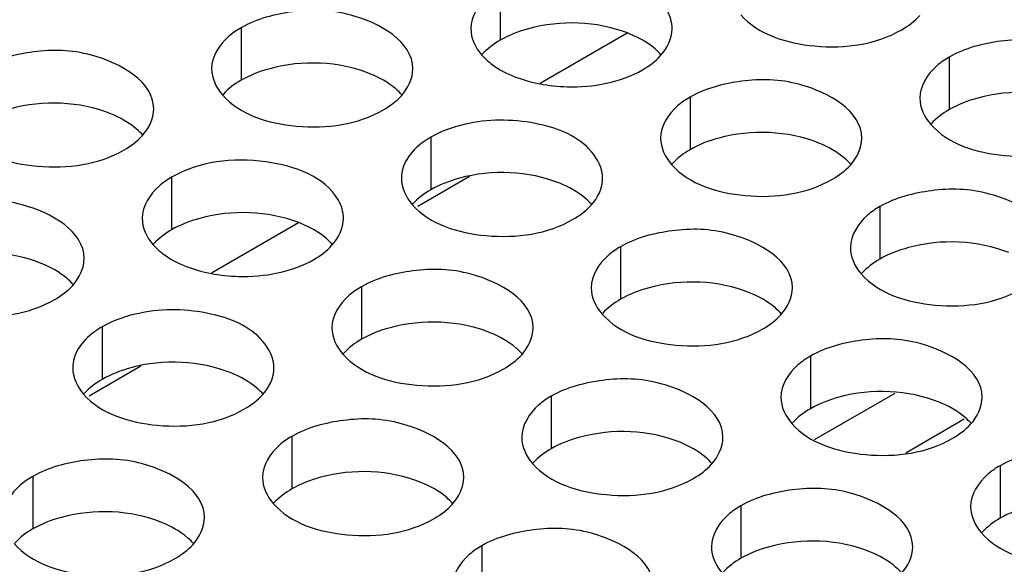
# Model space of a CAD drawing. Header units: inches. Extents: x 0 to 34, y 0 to 22.
# Tile 53 of 116: x 16.345 to 16.59, y 19.439 to 19.574. Entities that reach past the tile are written whole.
import ezdxf

# ---------------------------------------------------------------- set-up
doc = ezdxf.new("R2010")
doc.units = ezdxf.units.IN
doc.header["$LTSCALE"] = 1.87
doc.header["$MEASUREMENT"] = 0
doc.layers.get('0').update_dxf_attribs({"linetype": 'CONTINUOUS'})
doc.layers.add('02___PRT_ALL_AXES', color=7, linetype='CONTINUOUS')

msp = doc.modelspace()

# ---------------------------------------------------------------- linework, layer by layer
at = {"color": 3, "linetype": 'CONTINUOUS'}
for p, q in [((16.4962697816, 19.570609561), (16.4746470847, 19.5581248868)), ((16.4146201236, 19.5234660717), (16.3929974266, 19.5109813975))]:
    msp.add_line(p, q, dxfattribs=at)
at = {"color": 7, "linetype": 'CONTINUOUS'}
for p, q in [((16.4571284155, 19.5349450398), (16.4442388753, 19.5275027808)), ((16.3754787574, 19.4878015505), (16.3625892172, 19.4803592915)), ((16.5428411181, 19.4695843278), (16.5628436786, 19.4811335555)), ((16.5654553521, 19.4663113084), (16.5800056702, 19.4747124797))]:
    msp.add_line(p, q, dxfattribs=at)
at = {"layer": '02___PRT_ALL_AXES', "color": 7, "linetype": 'CONTINUOUS'}
for p, q in [((16.4647447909, 19.5819232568), (16.4647447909, 19.5688597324)), ((16.4003497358, 19.5719606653), (16.4003497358, 19.5588971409)), ((16.5762802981, 19.5646675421), (16.5762802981, 19.5516040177)), ((16.511885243, 19.5547049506), (16.511885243, 19.5416414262)), ((16.4474901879, 19.5447423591), (16.4474901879, 19.5316788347)), ((16.3830951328, 19.5347797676), (16.3830951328, 19.5217162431)), ((16.5590256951, 19.5274866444), (16.5590256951, 19.51442312)), ((16.49463064, 19.5175240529), (16.49463064, 19.5044605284)), ((16.4302355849, 19.5075614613), (16.4302355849, 19.4944979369)), ((16.3658405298, 19.4975988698), (16.3658405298, 19.4845353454)), ((16.541771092, 19.4903057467), (16.541771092, 19.4772422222)), ((16.477376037, 19.4803431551), (16.477376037, 19.4672796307)), ((16.4129809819, 19.4703805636), (16.4129809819, 19.4573170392)), ((16.5889115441, 19.4630874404), (16.5889115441, 19.450023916)), ((16.3485859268, 19.4604179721), (16.3485859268, 19.4473544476)), ((16.524516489, 19.4531248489), (16.524516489, 19.4400613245)), ((16.460121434, 19.4431622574), (16.460121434, 19.430098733))]:
    msp.add_line(p, q, dxfattribs=at)
for centre, start, end in [((16.4855173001, 19.5426628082), 67.9878179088, 68.8972891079), ((16.403867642, 19.4955193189), 67.9878179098, 68.8972891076)]:
    msp.add_arc(centre, 0.0300012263, start, end, dxfattribs=at)
at = {"layer": '02___PRT_ALL_AXES', "color": 3, "linetype": 'CONTINUOUS'}
for points, knots in [([(16.4647447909, 19.5819232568), (16.4636498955, 19.581291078), (16.4601306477, 19.5789341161), (16.4574246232, 19.5747451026), (16.4574233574, 19.571726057)], [0, 0, 0, 0, 0.295165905, 1, 1, 1, 1]), ([(16.4430265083, 19.5617441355), (16.4430293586, 19.5685425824), (16.4289624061, 19.5763941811), (16.4136554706, 19.5765792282), (16.4042182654, 19.5741943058), (16.4003497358, 19.5719606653)], [0, 0, 0, 0, 0.4225569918, 0.7223499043, 1, 1, 1, 1]), ([(16.5245020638, 19.5751726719), (16.5288740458, 19.5701719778), (16.5436688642, 19.5657398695), (16.5581420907, 19.5678039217), (16.564495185, 19.5714721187)], [0, 0, 0, 0, 0.4751880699, 1, 1, 1, 1]), ([(16.4003497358, 19.5719606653), (16.3992548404, 19.5713284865), (16.3957355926, 19.5689715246), (16.3930295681, 19.564782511), (16.3930283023, 19.5617634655)], [0, 0, 0, 0, 0.295165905, 1, 1, 1, 1]), ([(16.6189570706, 19.5544510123), (16.6189599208, 19.5612494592), (16.6048929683, 19.5691010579), (16.5895860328, 19.5692861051), (16.5801488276, 19.5669011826), (16.5762802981, 19.5646675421)], [0, 0, 0, 0, 0.4225569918, 0.7223499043, 1, 1, 1, 1]), ([(16.3786314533, 19.5517815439), (16.3786343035, 19.5585799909), (16.364567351, 19.5664315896), (16.3492604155, 19.5666166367), (16.3398232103, 19.5642317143), (16.3359546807, 19.5619980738)], [0, 0, 0, 0, 0.4225569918, 0.7223499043, 1, 1, 1, 1]), ([(16.4601070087, 19.5652100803), (16.4608846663, 19.5643205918), (16.4649953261, 19.5606817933), (16.4703926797, 19.5588098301), (16.4745814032, 19.5580101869)], [0, 0, 0, 0, 0.216953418, 1, 1, 1, 1]), ([(16.5762802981, 19.5646675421), (16.5751854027, 19.5640353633), (16.5716661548, 19.5616784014), (16.5689601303, 19.5574893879), (16.5689588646, 19.5544703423)], [0, 0, 0, 0, 0.295165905, 1, 1, 1, 1]), ([(16.4745814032, 19.5580101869), (16.4768099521, 19.5575847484), (16.4854218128, 19.5567087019), (16.4945525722, 19.5583064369), (16.50010013, 19.5615095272)], [0, 0, 0, 0, 0.2615425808, 1, 1, 1, 1]), ([(16.5545620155, 19.5444884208), (16.5545648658, 19.5512868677), (16.5404979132, 19.5591384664), (16.5251909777, 19.5593235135), (16.5157537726, 19.5569385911), (16.511885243, 19.5547049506)], [0, 0, 0, 0, 0.4225569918, 0.7223499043, 1, 1, 1, 1]), ([(16.3957119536, 19.5552474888), (16.4000839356, 19.5502467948), (16.414878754, 19.5458146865), (16.4293519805, 19.5478787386), (16.4357050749, 19.5515469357)], [0, 0, 0, 0, 0.4751880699, 1, 1, 1, 1]), ([(16.511885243, 19.5547049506), (16.5107903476, 19.5540727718), (16.5072710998, 19.5517158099), (16.5045650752, 19.5475267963), (16.5045638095, 19.5445077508)], [0, 0, 0, 0, 0.295165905, 1, 1, 1, 1]), ([(16.4901669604, 19.5345258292), (16.4901679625, 19.536915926), (16.4865526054, 19.5440317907), (16.4735876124, 19.5491264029), (16.4627305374, 19.549318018), (16.4570214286, 19.5481824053)], [0, 0, 0, 0, 0.1828019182, 0.5547954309, 1, 1, 1, 1]), ([(16.5716425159, 19.5479543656), (16.5760144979, 19.5429536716), (16.5908093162, 19.5385215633), (16.6052825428, 19.5405856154), (16.6116356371, 19.5442538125)], [0, 0, 0, 0, 0.4751880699, 1, 1, 1, 1]), ([(16.3313168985, 19.5452848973), (16.3356888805, 19.5402842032), (16.3504836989, 19.5358520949), (16.3649569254, 19.5379161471), (16.3713100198, 19.5415843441)], [0, 0, 0, 0, 0.4751880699, 1, 1, 1, 1]), ([(16.4474901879, 19.5447423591), (16.4468435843, 19.5443690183), (16.444561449, 19.5429014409), (16.4425426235, 19.5409325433), (16.4415322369, 19.5392391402)], [0, 0, 0, 0, 0.2746461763, 1, 1, 1, 1]), ([(16.4245111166, 19.5291002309), (16.4211441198, 19.5349800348), (16.4051138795, 19.5406898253), (16.3899557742, 19.5387410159), (16.3830951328, 19.5347797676)], [0, 0, 0, 0, 0.4609968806, 1, 1, 1, 1]), ([(16.5072474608, 19.5379917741), (16.5116194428, 19.5329910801), (16.5264142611, 19.5285589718), (16.5408874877, 19.5306230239), (16.547240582, 19.534291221)], [0, 0, 0, 0, 0.4751880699, 1, 1, 1, 1]), ([(16.3830951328, 19.5347797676), (16.3820002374, 19.5341475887), (16.3784809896, 19.5317906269), (16.3757749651, 19.5276016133), (16.3757736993, 19.5245825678)], [0, 0, 0, 0, 0.295165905, 1, 1, 1, 1]), ([(16.6017024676, 19.5172701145), (16.6017053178, 19.5240685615), (16.5876383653, 19.5319201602), (16.5723314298, 19.5321052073), (16.5628942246, 19.5297202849), (16.5590256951, 19.5274866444)], [0, 0, 0, 0, 0.4225569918, 0.7223499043, 1, 1, 1, 1]), ([(16.3613768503, 19.5146006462), (16.3613797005, 19.5213990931), (16.347312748, 19.5292506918), (16.3320058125, 19.529435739), (16.3225686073, 19.5270508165), (16.3187000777, 19.524817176)], [0, 0, 0, 0, 0.4225569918, 0.7223499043, 1, 1, 1, 1]), ([(16.4428524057, 19.5280291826), (16.4472243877, 19.5230284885), (16.4620192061, 19.5185963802), (16.4764924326, 19.5206604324), (16.4828455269, 19.5243286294)], [0, 0, 0, 0, 0.4751880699, 1, 1, 1, 1]), ([(16.5590256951, 19.5274866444), (16.5579307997, 19.5268544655), (16.5544115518, 19.5244975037), (16.5517055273, 19.5203084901), (16.5517042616, 19.5172894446)], [0, 0, 0, 0, 0.295165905, 1, 1, 1, 1]), ([(16.5373074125, 19.507307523), (16.5373102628, 19.51410597), (16.5232433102, 19.5219575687), (16.5079363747, 19.5221426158), (16.4984991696, 19.5197576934), (16.49463064, 19.5175240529)], [0, 0, 0, 0, 0.4225569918, 0.7223499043, 1, 1, 1, 1]), ([(16.3784573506, 19.5180665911), (16.3792350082, 19.5171771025), (16.383345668, 19.513538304), (16.3887430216, 19.5116663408), (16.3929317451, 19.5108666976)], [0, 0, 0, 0, 0.216953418, 1, 1, 1, 1]), ([(16.49463064, 19.5175240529), (16.4935357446, 19.516891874), (16.4900164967, 19.5145349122), (16.4873104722, 19.5103458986), (16.4873092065, 19.5073268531)], [0, 0, 0, 0, 0.295165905, 1, 1, 1, 1]), ([(16.3929317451, 19.5108666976), (16.395160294, 19.5104412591), (16.4037721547, 19.5095652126), (16.4129029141, 19.5111629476), (16.4184504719, 19.5143660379)], [0, 0, 0, 0, 0.2615425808, 1, 1, 1, 1]), ([(16.4729123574, 19.4973449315), (16.4729152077, 19.5041433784), (16.4588482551, 19.5119949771), (16.4435413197, 19.5121800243), (16.4341041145, 19.5097951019), (16.4302355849, 19.5075614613)], [0, 0, 0, 0, 0.4225569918, 0.7223499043, 1, 1, 1, 1]), ([(16.5543879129, 19.5107734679), (16.5587598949, 19.5057727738), (16.5735547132, 19.5013406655), (16.5880279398, 19.5034047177), (16.5943810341, 19.5070729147)], [0, 0, 0, 0, 0.4751880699, 1, 1, 1, 1]), ([(16.3140622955, 19.5081039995), (16.3184342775, 19.5031033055), (16.3332290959, 19.4986711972), (16.3477023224, 19.5007352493), (16.3540554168, 19.5044034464)], [0, 0, 0, 0, 0.4751880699, 1, 1, 1, 1]), ([(16.4302355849, 19.5075614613), (16.4291406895, 19.5069292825), (16.4256214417, 19.5045723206), (16.4229154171, 19.5003833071), (16.4229141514, 19.4973642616)], [0, 0, 0, 0, 0.295165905, 1, 1, 1, 1]), ([(16.4085173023, 19.48738234), (16.4085183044, 19.4897724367), (16.4049029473, 19.4968883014), (16.3919379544, 19.5019829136), (16.3810808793, 19.5021745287), (16.3753717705, 19.5010389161)], [0, 0, 0, 0, 0.1828019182, 0.5547954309, 1, 1, 1, 1]), ([(16.4899928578, 19.5008108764), (16.4943648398, 19.4958101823), (16.5091596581, 19.491378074), (16.5236328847, 19.4934421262), (16.529985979, 19.4971103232)], [0, 0, 0, 0, 0.4751880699, 1, 1, 1, 1]), ([(16.3658405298, 19.4975988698), (16.3651939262, 19.497225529), (16.3629117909, 19.4957579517), (16.3608929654, 19.4937890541), (16.3598825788, 19.4920956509)], [0, 0, 0, 0, 0.2746461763, 1, 1, 1, 1]), ([(16.5844478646, 19.4800892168), (16.5844507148, 19.4868876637), (16.5703837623, 19.4947392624), (16.5550768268, 19.4949243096), (16.5456396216, 19.4925393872), (16.541771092, 19.4903057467)], [0, 0, 0, 0, 0.4225569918, 0.7223499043, 1, 1, 1, 1]), ([(16.4255978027, 19.4908482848), (16.4299697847, 19.4858475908), (16.4447646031, 19.4814154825), (16.4592378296, 19.4834795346), (16.4655909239, 19.4871477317)], [0, 0, 0, 0, 0.4751880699, 1, 1, 1, 1]), ([(16.541771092, 19.4903057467), (16.5406761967, 19.4896735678), (16.5371569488, 19.487316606), (16.5344509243, 19.4831275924), (16.5344496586, 19.4801085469)], [0, 0, 0, 0, 0.295165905, 1, 1, 1, 1]), ([(16.5200528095, 19.4701266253), (16.5200556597, 19.4769250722), (16.5059887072, 19.4847766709), (16.4906817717, 19.484961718), (16.4812445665, 19.4825767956), (16.477376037, 19.4803431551)], [0, 0, 0, 0, 0.4225569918, 0.7223499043, 1, 1, 1, 1]), ([(16.3612027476, 19.4808856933), (16.3655747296, 19.4758849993), (16.380369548, 19.471452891), (16.3948427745, 19.4735169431), (16.4011958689, 19.4771851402)], [0, 0, 0, 0, 0.4751880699, 1, 1, 1, 1]), ([(16.477376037, 19.4803431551), (16.4762811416, 19.4797109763), (16.4727618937, 19.4773540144), (16.4700558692, 19.4731650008), (16.4700546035, 19.4701459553)], [0, 0, 0, 0, 0.295165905, 1, 1, 1, 1]), ([(16.4556577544, 19.4601640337), (16.4556606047, 19.4669624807), (16.4415936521, 19.4748140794), (16.4262867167, 19.4749991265), (16.4168495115, 19.4726142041), (16.4129809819, 19.4703805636)], [0, 0, 0, 0, 0.4225569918, 0.7223499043, 1, 1, 1, 1]), ([(16.5371333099, 19.4735925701), (16.5415052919, 19.4685918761), (16.5563001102, 19.4641597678), (16.5707733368, 19.4662238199), (16.5771264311, 19.469892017)], [0, 0, 0, 0, 0.4751880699, 1, 1, 1, 1]), ([(16.4129809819, 19.4703805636), (16.4118860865, 19.4697483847), (16.4083668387, 19.4673914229), (16.4056608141, 19.4632024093), (16.4056595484, 19.4601833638)], [0, 0, 0, 0, 0.295165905, 1, 1, 1, 1]), ([(16.6315883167, 19.4528709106), (16.6315911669, 19.4596693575), (16.6175242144, 19.4675209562), (16.6022172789, 19.4677060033), (16.5927800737, 19.4653210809), (16.5889115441, 19.4630874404)], [0, 0, 0, 0, 0.4225569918, 0.7223499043, 1, 1, 1, 1]), ([(16.3912626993, 19.4502014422), (16.3912655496, 19.4569998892), (16.3771985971, 19.4648514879), (16.3618916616, 19.465036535), (16.3524544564, 19.4626516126), (16.3485859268, 19.4604179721)], [0, 0, 0, 0, 0.4225569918, 0.7223499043, 1, 1, 1, 1]), ([(16.4727382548, 19.4636299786), (16.4771102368, 19.4586292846), (16.4919050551, 19.4541971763), (16.5063782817, 19.4562612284), (16.512731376, 19.4599294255)], [0, 0, 0, 0, 0.4751880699, 1, 1, 1, 1]), ([(16.5889115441, 19.4630874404), (16.5878166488, 19.4624552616), (16.5842974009, 19.4600982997), (16.5815913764, 19.4559092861), (16.5815901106, 19.4528902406)], [0, 0, 0, 0, 0.295165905, 1, 1, 1, 1]), ([(16.3485859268, 19.4604179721), (16.3474910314, 19.4597857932), (16.3439717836, 19.4574288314), (16.341265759, 19.4532398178), (16.3412644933, 19.4502207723)], [0, 0, 0, 0, 0.295165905, 1, 1, 1, 1]), ([(16.5671932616, 19.442908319), (16.5671961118, 19.449706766), (16.5531291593, 19.4575583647), (16.5378222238, 19.4577434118), (16.5283850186, 19.4553584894), (16.524516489, 19.4531248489)], [0, 0, 0, 0, 0.4225569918, 0.7223499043, 1, 1, 1, 1]), ([(16.4083431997, 19.4536673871), (16.4127151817, 19.4486666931), (16.42751, 19.4442345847), (16.4419832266, 19.4462986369), (16.4483363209, 19.4499668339)], [0, 0, 0, 0, 0.4751880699, 1, 1, 1, 1]), ([(16.524516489, 19.4531248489), (16.5234215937, 19.45249267), (16.5199023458, 19.4501357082), (16.5171963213, 19.4459466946), (16.5171950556, 19.4429276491)], [0, 0, 0, 0, 0.295165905, 1, 1, 1, 1]), ([(16.5027982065, 19.4329457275), (16.5028010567, 19.4397441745), (16.4887341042, 19.4475957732), (16.4734271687, 19.4477808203), (16.4639899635, 19.4453958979), (16.460121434, 19.4431622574)], [0, 0, 0, 0, 0.4225569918, 0.7223499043, 1, 1, 1, 1]), ([(16.5842737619, 19.4463742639), (16.5886457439, 19.4413735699), (16.6034405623, 19.4369414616), (16.6179137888, 19.4390055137), (16.6242668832, 19.4426737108)], [0, 0, 0, 0, 0.4751880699, 1, 1, 1, 1]), ([(16.3439481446, 19.4437047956), (16.3483201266, 19.4387041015), (16.363114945, 19.4342719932), (16.3775881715, 19.4363360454), (16.3839412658, 19.4400042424)], [0, 0, 0, 0, 0.4751880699, 1, 1, 1, 1]), ([(16.460121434, 19.4431622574), (16.4590265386, 19.4425300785), (16.4555072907, 19.4401731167), (16.4528012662, 19.4359841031), (16.4528000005, 19.4329650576)], [0, 0, 0, 0, 0.295165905, 1, 1, 1, 1])]:
    msp.add_open_spline(points, degree=3, knots=knots, dxfattribs=at)
for points in [[(16.5074215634, 19.571706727), (16.5074222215, 19.5732763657), (16.5069407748, 19.574881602), (16.5061607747, 19.5762437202)], [(16.564495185, 19.5714721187), (16.5661342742, 19.5724185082), (16.5676873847, 19.5735788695), (16.5689606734, 19.5749792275)], [(16.4574233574, 19.571726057), (16.4574223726, 19.5693770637), (16.4585609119, 19.5669785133), (16.4601070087, 19.5652100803)], [(16.5045656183, 19.5650166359), (16.5061968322, 19.5668106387), (16.5074205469, 19.5692819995), (16.5074215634, 19.571706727)], [(16.50010013, 19.5615095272), (16.5017392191, 19.5624559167), (16.5032923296, 19.563616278), (16.5045656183, 19.5650166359)], [(16.3930283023, 19.5617634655), (16.3930273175, 19.5594144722), (16.3941658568, 19.5570159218), (16.3957119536, 19.5552474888)], [(16.4401705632, 19.5550540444), (16.4418017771, 19.5568480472), (16.4430254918, 19.5593194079), (16.4430265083, 19.5617441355)], [(16.4357050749, 19.5515469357), (16.437344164, 19.5524933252), (16.4388972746, 19.5536536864), (16.4401705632, 19.5550540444)], [(16.5689588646, 19.5544703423), (16.5689578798, 19.552121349), (16.570096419, 19.5497227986), (16.5716425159, 19.5479543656)], [(16.3757755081, 19.5450914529), (16.377406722, 19.5468854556), (16.3786304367, 19.5493568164), (16.3786314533, 19.5517815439)], [(16.4570214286, 19.5481824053), (16.4537086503, 19.5475234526), (16.450415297, 19.5464312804), (16.4474901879, 19.5447423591)], [(16.3713100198, 19.5415843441), (16.3729491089, 19.5425307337), (16.3745022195, 19.5436910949), (16.3757755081, 19.5450914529)], [(16.5045638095, 19.5445077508), (16.5045628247, 19.5421587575), (16.5057013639, 19.5397602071), (16.5072474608, 19.5379917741)], [(16.5517060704, 19.5377983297), (16.5533372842, 19.5395923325), (16.5545609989, 19.5420636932), (16.5545620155, 19.5444884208)], [(16.4415322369, 19.5392391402), (16.4406973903, 19.5378399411), (16.4401694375, 19.5361744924), (16.4401687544, 19.5345451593)], [(16.547240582, 19.534291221), (16.5488796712, 19.5352376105), (16.5504327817, 19.5363979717), (16.5517060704, 19.5377983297)], [(16.4401687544, 19.5345451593), (16.4401677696, 19.5321961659), (16.4413063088, 19.5297976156), (16.4428524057, 19.5280291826)], [(16.4873110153, 19.5278357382), (16.4889422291, 19.5296297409), (16.4901659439, 19.5321011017), (16.4901669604, 19.5345258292)], [(16.4257719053, 19.5245632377), (16.4257725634, 19.5261328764), (16.4252911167, 19.5277381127), (16.4245111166, 19.5291002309)], [(16.4828455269, 19.5243286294), (16.4844846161, 19.525275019), (16.4860377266, 19.5264353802), (16.4873110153, 19.5278357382)], [(16.3757736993, 19.5245825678), (16.3757727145, 19.5222335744), (16.3769112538, 19.5198350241), (16.3784573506, 19.5180665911)], [(16.4229159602, 19.5178731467), (16.4245471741, 19.5196671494), (16.4257708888, 19.5221385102), (16.4257719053, 19.5245632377)], [(16.4184504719, 19.5143660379), (16.420089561, 19.5153124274), (16.4216426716, 19.5164727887), (16.4229159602, 19.5178731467)], [(16.5517042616, 19.5172894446), (16.5517032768, 19.5149404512), (16.552841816, 19.5125419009), (16.5543879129, 19.5107734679)], [(16.3585209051, 19.5079105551), (16.360152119, 19.5097045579), (16.3613758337, 19.5121759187), (16.3613768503, 19.5146006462)], [(16.3540554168, 19.5044034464), (16.3556945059, 19.5053498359), (16.3572476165, 19.5065101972), (16.3585209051, 19.5079105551)], [(16.4873092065, 19.5073268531), (16.4873082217, 19.5049778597), (16.4884467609, 19.5025793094), (16.4899928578, 19.5008108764)], [(16.5344514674, 19.500617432), (16.5360826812, 19.5024114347), (16.5373063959, 19.5048827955), (16.5373074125, 19.507307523)], [(16.3753717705, 19.5010389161), (16.3720589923, 19.5003799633), (16.3687656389, 19.4992877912), (16.3658405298, 19.4975988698)], [(16.529985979, 19.4971103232), (16.5316250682, 19.4980567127), (16.5331781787, 19.499217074), (16.5344514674, 19.500617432)], [(16.4229141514, 19.4973642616), (16.4229131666, 19.4950152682), (16.4240517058, 19.4926167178), (16.4255978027, 19.4908482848)], [(16.4700564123, 19.4906548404), (16.4716876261, 19.4924488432), (16.4729113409, 19.494920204), (16.4729123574, 19.4973449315)], [(16.3598825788, 19.4920956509), (16.3590477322, 19.4906964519), (16.3585197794, 19.4890310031), (16.3585190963, 19.48740167)], [(16.4655909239, 19.4871477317), (16.4672300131, 19.4880941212), (16.4687831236, 19.4892544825), (16.4700564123, 19.4906548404)], [(16.3585190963, 19.48740167), (16.3585181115, 19.4850526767), (16.3596566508, 19.4826541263), (16.3612027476, 19.4808856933)], [(16.4056613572, 19.4806922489), (16.4072925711, 19.4824862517), (16.4085162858, 19.4849576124), (16.4085173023, 19.48738234)], [(16.4011958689, 19.4771851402), (16.402834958, 19.4781315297), (16.4043880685, 19.4792918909), (16.4056613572, 19.4806922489)], [(16.5344496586, 19.4801085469), (16.5344486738, 19.4777595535), (16.535587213, 19.4753610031), (16.5371333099, 19.4735925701)], [(16.5815919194, 19.4733991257), (16.5832231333, 19.4751931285), (16.584446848, 19.4776644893), (16.5844478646, 19.4800892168)], [(16.5771264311, 19.469892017), (16.5787655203, 19.4708384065), (16.5803186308, 19.4719987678), (16.5815919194, 19.4733991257)], [(16.4700546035, 19.4701459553), (16.4700536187, 19.467796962), (16.4711921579, 19.4653984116), (16.4727382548, 19.4636299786)], [(16.5171968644, 19.4634365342), (16.5188280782, 19.465230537), (16.5200517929, 19.4677018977), (16.5200528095, 19.4701266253)], [(16.512731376, 19.4599294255), (16.5143704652, 19.460875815), (16.5159235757, 19.4620361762), (16.5171968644, 19.4634365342)], [(16.4056595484, 19.4601833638), (16.4056585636, 19.4578343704), (16.4067971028, 19.4554358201), (16.4083431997, 19.4536673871)], [(16.4528018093, 19.4534739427), (16.4544330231, 19.4552679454), (16.4556567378, 19.4577393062), (16.4556577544, 19.4601640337)], [(16.4483363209, 19.4499668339), (16.4499754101, 19.4509132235), (16.4515285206, 19.4520735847), (16.4528018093, 19.4534739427)], [(16.5815901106, 19.4528902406), (16.5815891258, 19.4505412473), (16.5827276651, 19.4481426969), (16.5842737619, 19.4463742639)], [(16.3884067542, 19.4435113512), (16.390037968, 19.4453053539), (16.3912616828, 19.4477767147), (16.3912626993, 19.4502014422)], [(16.3839412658, 19.4400042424), (16.385580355, 19.440950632), (16.3871334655, 19.4421109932), (16.3884067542, 19.4435113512)], [(16.5171950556, 19.4429276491), (16.5171940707, 19.4405786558), (16.51833261, 19.4381801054), (16.5198787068, 19.4364116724)], [(16.5643373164, 19.436218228), (16.5659685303, 19.4380122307), (16.567192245, 19.4404835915), (16.5671932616, 19.442908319)]]:
    msp.add_open_spline(points, degree=3, dxfattribs=at)
at = {"layer": '02___PRT_ALL_AXES', "color": 7, "linetype": 'CONTINUOUS'}
for points, knots in [([(16.4963189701, 19.5706520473), (16.4886671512, 19.5736053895), (16.4769844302, 19.5739936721), (16.4669232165, 19.570117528), (16.4647447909, 19.5688597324)], [0, 0, 0, 0, 0.7652922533, 1, 1, 1, 1]), ([(16.5047379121, 19.5651591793), (16.5042593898, 19.5657065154), (16.5019546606, 19.5679593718), (16.49906617, 19.5695453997), (16.4967618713, 19.5704770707)], [0, 0, 0, 0, 0.2263074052, 1, 1, 1, 1]), ([(16.4323668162, 19.5605144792), (16.4246606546, 19.5636302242), (16.4127765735, 19.5640819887), (16.4025642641, 19.5601757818), (16.4003497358, 19.5588971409)], [0, 0, 0, 0, 0.7647371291, 1, 1, 1, 1]), ([(16.4403428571, 19.5551965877), (16.4398643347, 19.5557439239), (16.4375596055, 19.5579967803), (16.4346711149, 19.5595828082), (16.4323668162, 19.5605144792)], [0, 0, 0, 0, 0.2263074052, 1, 1, 1, 1]), ([(16.6082973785, 19.553221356), (16.6005912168, 19.556337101), (16.5887071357, 19.5567888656), (16.5784948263, 19.5528826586), (16.5762802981, 19.5516040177)], [0, 0, 0, 0, 0.7647371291, 1, 1, 1, 1]), ([(16.3679717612, 19.5505518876), (16.3602655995, 19.5536676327), (16.3483815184, 19.5541193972), (16.338169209, 19.5502131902), (16.3359546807, 19.5489345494)], [0, 0, 0, 0, 0.7647371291, 1, 1, 1, 1]), ([(16.375947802, 19.5452339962), (16.3754692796, 19.5457813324), (16.3731645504, 19.5480341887), (16.3702760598, 19.5496202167), (16.3679717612, 19.5505518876)], [0, 0, 0, 0, 0.2263074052, 1, 1, 1, 1]), ([(16.5439023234, 19.5432587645), (16.5361961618, 19.5463745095), (16.5243120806, 19.546826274), (16.5140997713, 19.5429200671), (16.511885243, 19.5416414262)], [0, 0, 0, 0, 0.7647371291, 1, 1, 1, 1]), ([(16.5518783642, 19.537940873), (16.5513998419, 19.5384882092), (16.5490951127, 19.5407410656), (16.5462066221, 19.5423270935), (16.5439023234, 19.5432587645)], [0, 0, 0, 0, 0.2263074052, 1, 1, 1, 1]), ([(16.4795072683, 19.5332961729), (16.4718011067, 19.536411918), (16.4599170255, 19.5368636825), (16.4497047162, 19.5329574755), (16.4474901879, 19.5316788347)], [0, 0, 0, 0, 0.7647371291, 1, 1, 1, 1]), ([(16.4874833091, 19.5279782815), (16.4870047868, 19.5285256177), (16.4847000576, 19.5307784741), (16.481811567, 19.532364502), (16.4795072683, 19.5332961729)], [0, 0, 0, 0, 0.2263074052, 1, 1, 1, 1]), ([(16.414669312, 19.523508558), (16.4070174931, 19.5264619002), (16.3953347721, 19.5268501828), (16.3852735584, 19.5229740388), (16.3830951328, 19.5217162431)], [0, 0, 0, 0, 0.7652922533, 1, 1, 1, 1]), ([(16.4230882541, 19.51801569), (16.4226097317, 19.5185630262), (16.4203050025, 19.5208158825), (16.4174165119, 19.5224019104), (16.4151122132, 19.5233335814)], [0, 0, 0, 0, 0.2263074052, 1, 1, 1, 1]), ([(16.5910427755, 19.5160404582), (16.5833366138, 19.5191562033), (16.5714525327, 19.5196079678), (16.5612402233, 19.5157017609), (16.5590256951, 19.51442312)], [0, 0, 0, 0, 0.7647371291, 1, 1, 1, 1]), ([(16.3507171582, 19.5133709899), (16.3430109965, 19.5164867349), (16.3311269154, 19.5169384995), (16.320914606, 19.5130322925), (16.3187000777, 19.5117536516)], [0, 0, 0, 0, 0.7647371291, 1, 1, 1, 1]), ([(16.358693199, 19.5080530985), (16.3582146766, 19.5086004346), (16.3559099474, 19.510853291), (16.3530214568, 19.5124393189), (16.3507171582, 19.5133709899)], [0, 0, 0, 0, 0.2263074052, 1, 1, 1, 1]), ([(16.5266477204, 19.5060778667), (16.5189415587, 19.5091936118), (16.5070574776, 19.5096453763), (16.4968451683, 19.5057391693), (16.49463064, 19.5044605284)], [0, 0, 0, 0, 0.7647371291, 1, 1, 1, 1]), ([(16.5346237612, 19.5007599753), (16.5341452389, 19.5013073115), (16.5318405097, 19.5035601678), (16.5289520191, 19.5051461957), (16.5266477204, 19.5060778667)], [0, 0, 0, 0, 0.2263074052, 1, 1, 1, 1]), ([(16.4622526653, 19.4961152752), (16.4545465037, 19.4992310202), (16.4426624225, 19.4996827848), (16.4324501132, 19.4957765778), (16.4302355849, 19.4944979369)], [0, 0, 0, 0, 0.7647371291, 1, 1, 1, 1]), ([(16.4702287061, 19.4907973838), (16.4697501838, 19.4913447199), (16.4674454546, 19.4935975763), (16.464556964, 19.4951836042), (16.4622526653, 19.4961152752)], [0, 0, 0, 0, 0.2263074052, 1, 1, 1, 1]), ([(16.3978576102, 19.4861526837), (16.3901514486, 19.4892684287), (16.3782673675, 19.4897201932), (16.3680550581, 19.4858139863), (16.3658405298, 19.4845353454)], [0, 0, 0, 0, 0.7647371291, 1, 1, 1, 1]), ([(16.4058336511, 19.4808347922), (16.4053551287, 19.4813821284), (16.4030503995, 19.4836349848), (16.4001619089, 19.4852210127), (16.3978576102, 19.4861526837)], [0, 0, 0, 0, 0.2263074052, 1, 1, 1, 1]), ([(16.5737881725, 19.4788595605), (16.5660820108, 19.4819753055), (16.5541979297, 19.4824270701), (16.5439856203, 19.4785208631), (16.541771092, 19.4772422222)], [0, 0, 0, 0, 0.7647371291, 1, 1, 1, 1]), ([(16.5817642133, 19.4735416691), (16.581285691, 19.4740890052), (16.5789809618, 19.4763418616), (16.5760924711, 19.4779278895), (16.5737881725, 19.4788595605)], [0, 0, 0, 0, 0.2263074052, 1, 1, 1, 1]), ([(16.5093931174, 19.468896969), (16.5016869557, 19.472012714), (16.4898028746, 19.4724644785), (16.4795905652, 19.4685582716), (16.477376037, 19.4672796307)], [0, 0, 0, 0, 0.7647371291, 1, 1, 1, 1]), ([(16.5173691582, 19.4635790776), (16.5168906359, 19.4641264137), (16.5145859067, 19.4663792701), (16.5116974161, 19.467965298), (16.5093931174, 19.468896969)], [0, 0, 0, 0, 0.2263074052, 1, 1, 1, 1]), ([(16.4449980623, 19.4589343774), (16.4372919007, 19.4620501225), (16.4254078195, 19.462501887), (16.4151955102, 19.4585956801), (16.4129809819, 19.4573170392)], [0, 0, 0, 0, 0.7647371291, 1, 1, 1, 1]), ([(16.4529741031, 19.453616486), (16.4524955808, 19.4541638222), (16.4501908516, 19.4564166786), (16.447302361, 19.4580027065), (16.4449980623, 19.4589343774)], [0, 0, 0, 0, 0.2263074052, 1, 1, 1, 1]), ([(16.6209286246, 19.4516412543), (16.6132224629, 19.4547569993), (16.6013383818, 19.4552087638), (16.5911260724, 19.4513025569), (16.5889115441, 19.450023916)], [0, 0, 0, 0, 0.7647371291, 1, 1, 1, 1]), ([(16.3806030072, 19.4489717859), (16.3728968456, 19.452087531), (16.3610127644, 19.4525392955), (16.3508004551, 19.4486330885), (16.3485859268, 19.4473544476)], [0, 0, 0, 0, 0.7647371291, 1, 1, 1, 1]), ([(16.388579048, 19.4436538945), (16.3881005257, 19.4442012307), (16.3857957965, 19.446454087), (16.3829073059, 19.4480401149), (16.3806030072, 19.4489717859)], [0, 0, 0, 0, 0.2263074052, 1, 1, 1, 1]), ([(16.5565335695, 19.4416786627), (16.5488274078, 19.4447944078), (16.5369433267, 19.4452461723), (16.5267310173, 19.4413399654), (16.524516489, 19.4400613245)], [0, 0, 0, 0, 0.7647371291, 1, 1, 1, 1]), ([(16.5645096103, 19.4363607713), (16.5640310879, 19.4369081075), (16.5617263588, 19.4391609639), (16.5588378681, 19.4407469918), (16.5565335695, 19.4416786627)], [0, 0, 0, 0, 0.2263074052, 1, 1, 1, 1])]:
    msp.add_open_spline(points, degree=3, knots=knots, dxfattribs=at)
for points in [[(16.4647447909, 19.5688597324), (16.4631057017, 19.5679133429), (16.4615525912, 19.5667529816), (16.4602793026, 19.5653526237)], [(16.4003497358, 19.5588971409), (16.3987106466, 19.5579507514), (16.3971575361, 19.5567903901), (16.3958842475, 19.5553900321)], [(16.5762802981, 19.5516040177), (16.5746412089, 19.5506576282), (16.5730880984, 19.5494972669), (16.5718148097, 19.548096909)], [(16.511885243, 19.5416414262), (16.5102461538, 19.5406950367), (16.5086930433, 19.5395346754), (16.5074197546, 19.5381343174)], [(16.4474901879, 19.5316788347), (16.4458510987, 19.5307324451), (16.4442979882, 19.5295720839), (16.4430246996, 19.5281717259)], [(16.3830951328, 19.5217162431), (16.3814560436, 19.5207698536), (16.3799029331, 19.5196094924), (16.3786296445, 19.5182091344)], [(16.5590256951, 19.51442312), (16.5573866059, 19.5134767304), (16.5558334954, 19.5123163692), (16.5545602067, 19.5109160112)], [(16.49463064, 19.5044605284), (16.4929915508, 19.5035141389), (16.4914384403, 19.5023537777), (16.4901651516, 19.5009534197)], [(16.4302355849, 19.4944979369), (16.4285964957, 19.4935515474), (16.4270433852, 19.4923911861), (16.4257700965, 19.4909908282)], [(16.3658405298, 19.4845353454), (16.3642014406, 19.4835889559), (16.3626483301, 19.4824285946), (16.3613750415, 19.4810282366)], [(16.541771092, 19.4772422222), (16.5401320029, 19.4762958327), (16.5385788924, 19.4751354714), (16.5373056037, 19.4737351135)], [(16.477376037, 19.4672796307), (16.4757369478, 19.4663332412), (16.4741838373, 19.4651728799), (16.4729105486, 19.4637725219)], [(16.4129809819, 19.4573170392), (16.4113418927, 19.4563706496), (16.4097887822, 19.4552102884), (16.4085154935, 19.4538099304)], [(16.5889115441, 19.450023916), (16.587272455, 19.4490775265), (16.5857193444, 19.4479171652), (16.5844460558, 19.4465168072)], [(16.3485859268, 19.4473544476), (16.3469468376, 19.4464080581), (16.3453937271, 19.4452476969), (16.3441204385, 19.4438473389)], [(16.524516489, 19.4400613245), (16.5228773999, 19.4391149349), (16.5213242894, 19.4379545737), (16.5200510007, 19.4365542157)]]:
    msp.add_open_spline(points, degree=3, dxfattribs=at)

doc.saveas('drawing.dxf')
